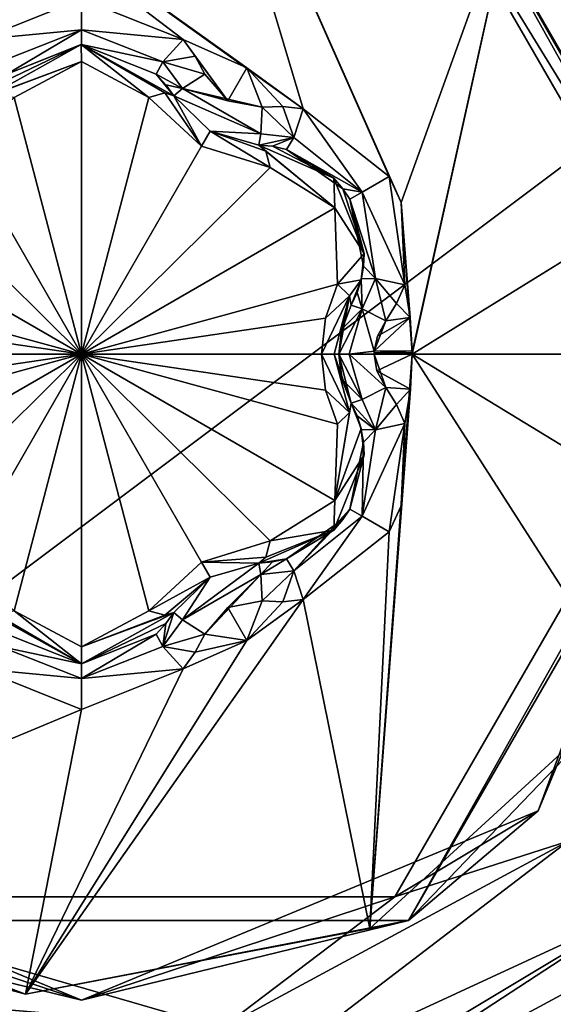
# Model space of a CAD drawing. Header units: metres. Extents: x -205 to 205, y -82 to 82.
# Tile 7 of 256: x -167.44 to -163.57, y -53.71 to -46.56. Entities that reach past the tile are written whole.
import ezdxf

# ---------------------------------------------------------------- set-up
doc = ezdxf.new("R2010")
doc.units = ezdxf.units.M
doc.layers.add('solid_PRT0003', color=7, linetype='CONTINUOUS')

msp = doc.modelspace()

# ---------------------------------------------------------------- linework, layer by layer
at = {"layer": 'solid_PRT0003'}
for points in [[(-200, -75), (-200, 75), (0, 75)], [(0, -75), (-200, -75), (0, 75)], [(-164.717529, -45.049271, 13.5), (-162.442459, -48.989727, 13.5), (-154.420609, -43.491524, 13.5)], [(-165.382248, -47.207615, 18.393747), (-166.223587, -44.386833, 17.260666), (-168.866455, -44.715866, 17.260666)], [(-164.671814, -47.887966, 18.339132), (-163.831558, -45.55658, 17.260666), (-166.223587, -44.386833, 17.260666)], [(-164.757507, -47.699505, 18.335142), (-166.223587, -44.386833, 17.260666), (-165.382248, -47.207615, 18.393747)], [(-164.671814, -47.887966, 18.339132), (-166.223587, -44.386833, 17.260666), (-164.757507, -47.699505, 18.335142)], [(-165.79158, -46.909683, 18.393747), (-168.866455, -44.715866, 17.260666), (-166.254196, -46.704193, 18.393747)], [(-166.992447, -46.409084, 18.335138), (-166.254196, -46.704193, 18.393747), (-168.866455, -44.715866, 17.260666)], [(-165.382248, -47.207615, 18.393747), (-168.866455, -44.715866, 17.260666), (-165.79158, -46.909683, 18.393747)], [(-164.617462, -44.876099, 13.7), (-164.617462, -44.876099, 17.098219), (-162.242447, -48.989727, 17.098219)], [(-162.264496, -48.989727, 17.189507), (-162.242447, -48.989727, 17.098219), (-164.617462, -44.876099, 17.098219)], [(-162.242447, -48.989727, 13.7), (-164.617462, -44.876099, 13.7), (-162.242447, -48.989727, 17.098219)], [(-162.32579, -48.989727, 17.260666), (-162.264496, -48.989727, 17.189507), (-164.617462, -44.876099, 17.098219)], [(-162.506989, -47.701962, 17.260666), (-162.32579, -48.989727, 17.260666), (-164.617462, -44.876099, 17.098219)], [(-163.831558, -45.55658, 17.260666), (-162.506989, -47.701962, 17.260666), (-164.617462, -44.876099, 17.098219)], [(-163.675125, -45.672394, 13.558578), (-164.617462, -44.876099, 13.7), (-162.242447, -48.989727, 13.7)], [(-162.301025, -48.989727, 13.558578), (-162.442459, -48.989727, 13.5), (-164.717529, -45.049271, 13.5)], [(-163.675125, -45.672394, 13.558578), (-162.301025, -48.989727, 13.558578), (-164.717529, -45.049271, 13.5)], [(-164.671814, -47.887966, 18.339132), (-164.590668, -48.977573, 18.393747), (-163.831558, -45.55658, 17.260666)], [(-164.590668, -48.977573, 18.393747), (-164.590637, -48.989727, 18.393747), (-163.831558, -45.55658, 17.260666)], [(-164.590637, -48.989727, 18.393747), (-162.506989, -47.701962, 17.260666), (-163.831558, -45.55658, 17.260666)], [(-163.675125, -45.672394, 13.558578), (-162.242447, -48.989727, 13.7), (-162.301025, -48.989727, 13.558578)], [(-166.992447, -46.409084, 18.335138), (-170.899063, -46.43705, 17.260666), (-167.730713, -46.704193, 18.393747)], [(-166.992447, -46.63525, 18.301785), (-166.992447, -46.409084, 18.335138), (-167.730713, -46.704193, 18.393747)], [(-166.992447, -46.63525, 18.301785), (-166.254196, -46.704193, 18.393747), (-166.992447, -46.409084, 18.335138)], [(-167.584045, -46.866436, 18.352715), (-166.992447, -46.63525, 18.301785), (-167.730713, -46.704193, 18.393747)], [(-167.584045, -46.866436, 18.352715), (-167.535309, -46.956726, 18.155281), (-166.992447, -46.63525, 18.301785)], [(-167.535309, -46.956726, 18.155281), (-166.992447, -46.739727, 18.098503), (-166.992447, -46.63525, 18.301785)], [(-166.992447, -46.63525, 18.301785), (-166.400864, -46.866436, 18.352713), (-166.254196, -46.704193, 18.393747)], [(-166.992447, -46.63525, 18.301785), (-166.992447, -46.739727, 18.098503), (-166.400864, -46.866436, 18.352713)], [(-167.663177, -47.114578, 18.184393), (-167.663177, -47.114578, 16.770613), (-166.993195, -46.739727, 16.884211)], [(-166.992508, -46.864735, 16.667706), (-166.993195, -46.739727, 16.884211), (-167.663177, -47.114578, 16.770613)], [(-167.605713, -47.033203, 18.172403), (-167.663177, -47.114578, 18.184393), (-166.993195, -46.739727, 16.884211)], [(-167.605713, -47.033203, 18.172403), (-166.993195, -46.739727, 16.884211), (-167.535309, -46.956726, 18.155281)], [(-166.993195, -46.739727, 16.884211), (-166.992447, -46.739727, 18.098503), (-167.535309, -46.956726, 18.155281)], [(-166.993195, -46.739727, 16.884211), (-166.321732, -47.114578, 16.770613), (-166.992447, -46.739727, 18.098503)], [(-166.386398, -47.092926, 16.639412), (-166.321732, -47.114578, 16.770613), (-166.993195, -46.739727, 16.884211)], [(-166.502914, -47.124672, 16.554106), (-166.386398, -47.092926, 16.639412), (-166.993195, -46.739727, 16.884211)], [(-166.992508, -46.864735, 16.667706), (-166.502914, -47.124672, 16.554106), (-166.993195, -46.739727, 16.884211)], [(-166.992447, -46.739727, 18.098503), (-166.4496, -46.956726, 18.155281), (-166.400864, -46.866436, 18.352713)], [(-166.321732, -47.114578, 16.770613), (-166.4496, -46.956726, 18.155281), (-166.992447, -46.739727, 18.098503)], [(-166.400864, -46.866436, 18.352713), (-166.166077, -46.825077, 18.416395), (-166.254196, -46.704193, 18.393747)], [(-165.930283, -47.14941, 18.43961), (-166.254196, -46.704193, 18.393747), (-166.166077, -46.825077, 18.416395)], [(-165.930283, -47.14941, 18.43961), (-165.79158, -46.909683, 18.393747), (-166.254196, -46.704193, 18.393747)], [(-166.400864, -46.866436, 18.352713), (-166.096634, -46.955952, 18.432564), (-166.166077, -46.825077, 18.416395)], [(-165.930283, -47.14941, 18.43961), (-166.166077, -46.825077, 18.416395), (-166.096634, -46.955952, 18.432564)], [(-166.992508, -46.864735, 16.667706), (-167.663177, -47.114578, 16.770613), (-167.598526, -47.092922, 16.639412)], [(-166.992508, -46.864735, 16.667706), (-167.598526, -47.092922, 16.639412), (-167.481979, -47.124672, 16.554106)], [(-166.992447, -48.989727, 15.440842), (-166.992508, -46.864735, 16.667706), (-167.481979, -47.124672, 16.554106)], [(-166.992447, -48.989727, 15.440842), (-166.502914, -47.124672, 16.554106), (-166.992508, -46.864735, 16.667706)], [(-166.400864, -46.866436, 18.352713), (-166.4496, -46.956726, 18.155281), (-166.258377, -47.0606, 18.369303)], [(-166.400864, -46.866436, 18.352713), (-166.258377, -47.0606, 18.369303), (-166.096634, -46.955952, 18.432564)], [(-166.4496, -46.956726, 18.155281), (-166.379196, -47.033195, 18.172401), (-166.258377, -47.0606, 18.369303)], [(-166.321732, -47.114578, 16.770613), (-166.379196, -47.033195, 18.172401), (-166.4496, -46.956726, 18.155281)], [(-166.258377, -47.0606, 18.369303), (-165.930283, -47.14941, 18.43961), (-166.096634, -46.955952, 18.432564)], [(-165.930283, -47.14941, 18.43961), (-165.679062, -47.197033, 18.432564), (-165.79158, -46.909683, 18.393747)], [(-165.531021, -47.191738, 18.416397), (-165.382248, -47.207615, 18.393747), (-165.79158, -46.909683, 18.393747)], [(-165.679062, -47.197033, 18.432564), (-165.531021, -47.191738, 18.416397), (-165.79158, -46.909683, 18.393747)], [(-166.379196, -47.033195, 18.172401), (-166.321732, -47.114578, 18.184393), (-166.258377, -47.0606, 18.369303)], [(-166.321732, -47.114578, 16.770613), (-166.321732, -47.114578, 18.184393), (-166.379196, -47.033195, 18.172401)], [(-166.120438, -47.479347, 16.44776), (-166.386398, -47.092926, 16.639412), (-166.502914, -47.124672, 16.554106)], [(-166.120438, -47.479347, 16.44776), (-166.321732, -47.114578, 16.770613), (-166.386398, -47.092926, 16.639412)], [(-165.688812, -47.389439, 18.369303), (-166.258377, -47.0606, 18.369303), (-166.321732, -47.114578, 18.184393)], [(-166.057907, -47.371113, 18.189684), (-165.688812, -47.389439, 18.369303), (-166.321732, -47.114578, 18.184393)], [(-166.057907, -47.37112, 16.664257), (-166.057907, -47.371113, 18.189684), (-166.321732, -47.114578, 18.184393)], [(-166.057907, -47.37112, 16.664257), (-166.321732, -47.114578, 18.184393), (-166.321732, -47.114578, 16.770613)], [(-166.057907, -47.37112, 16.664257), (-166.321732, -47.114578, 16.770613), (-166.120438, -47.479347, 16.44776)], [(-166.258377, -47.0606, 18.369303), (-165.679062, -47.197033, 18.432564), (-165.930283, -47.14941, 18.43961)], [(-165.688812, -47.389439, 18.369303), (-165.679062, -47.197033, 18.432564), (-166.258377, -47.0606, 18.369303)], [(-167.864471, -47.479347, 16.447762), (-166.992447, -48.989727, 15.440842), (-167.481979, -47.124672, 16.554106)], [(-166.992447, -48.989727, 15.440842), (-166.120438, -47.479347, 16.44776), (-166.502914, -47.124672, 16.554106)], [(-165.449432, -47.415745, 18.352715), (-165.531021, -47.191738, 18.416397), (-165.679062, -47.197033, 18.432564)], [(-165.449432, -47.415745, 18.352715), (-165.382248, -47.207615, 18.393747), (-165.531021, -47.191738, 18.416397)], [(-165.449432, -47.415745, 18.352715), (-165.679062, -47.197033, 18.432564), (-165.688812, -47.389439, 18.369303)], [(-164.954926, -47.813362, 18.300522), (-165.382248, -47.207615, 18.393747), (-165.449432, -47.415745, 18.352715)], [(-164.757507, -47.699505, 18.335142), (-165.382248, -47.207615, 18.393747), (-164.954926, -47.813362, 18.300522)], [(-165.181244, -55.70153, 1.654846), (-155.704315, -47.267757, 2.071429), (-163.329529, -53.741871, 1.965938)], [(-165.181244, -55.70153, 1.654846), (-155.467133, -47.550419, 1.654846), (-155.704315, -47.267757, 2.071429)], [(-166.057907, -47.37112, 16.664257), (-166.120438, -47.479347, 16.44776), (-165.62204, -47.633251, 16.554106)], [(-166.057907, -47.371113, 18.189684), (-165.703888, -47.471287, 18.184393), (-165.688812, -47.389439, 18.369303)], [(-165.703888, -47.471287, 16.770613), (-165.703888, -47.471287, 18.184393), (-166.057907, -47.371113, 18.189684)], [(-165.703888, -47.471287, 16.770613), (-166.057907, -47.371113, 18.189684), (-166.057907, -47.37112, 16.664257)], [(-165.652802, -47.516457, 16.639412), (-166.057907, -47.37112, 16.664257), (-165.62204, -47.633251, 16.554106)], [(-165.652802, -47.516457, 16.639412), (-165.703888, -47.471287, 16.770613), (-166.057907, -47.37112, 16.664257)], [(-165.449432, -47.415745, 18.352715), (-165.688812, -47.389439, 18.369303), (-165.703888, -47.471287, 18.184393)], [(-167.864471, -47.479347, 16.447762), (-168.362869, -47.633251, 16.554106), (-166.992447, -48.989727, 15.440842)], [(-166.992447, -48.989727, 15.440842), (-165.62204, -47.633251, 16.554106), (-166.120438, -47.479347, 16.44776)], [(-165.604691, -47.480362, 18.172403), (-165.449432, -47.415745, 18.352715), (-165.703888, -47.471287, 18.184393)], [(-165.159302, -47.711552, 16.877464), (-165.604691, -47.480362, 18.172403), (-165.703888, -47.471287, 18.184393)], [(-165.159302, -47.711552, 16.877464), (-165.703888, -47.471287, 18.184393), (-165.703888, -47.471287, 16.770613)], [(-165.652802, -47.516457, 16.639412), (-165.152191, -47.927185, 16.667706), (-165.703888, -47.471287, 16.770613)], [(-165.159302, -47.711552, 16.877464), (-165.703888, -47.471287, 16.770613), (-165.152191, -47.927185, 16.667706)], [(-165.604691, -47.480362, 18.172403), (-165.50325, -47.503105, 18.155281), (-165.449432, -47.415745, 18.352715)], [(-165.159302, -47.711552, 16.877464), (-165.50325, -47.503105, 18.155281), (-165.604691, -47.480362, 18.172403)], [(-164.954926, -47.813362, 18.300522), (-165.449432, -47.415745, 18.352715), (-165.50325, -47.503105, 18.155281)], [(-165.652802, -47.516457, 16.639412), (-165.62204, -47.633251, 16.554106), (-165.152191, -47.927185, 16.667706)], [(-165.094376, -47.78801, 18.099911), (-164.954926, -47.813362, 18.300522), (-165.50325, -47.503105, 18.155281)], [(-165.159302, -47.711552, 16.877464), (-165.094376, -47.78801, 18.099911), (-165.50325, -47.503105, 18.155281)], [(-165.181244, -55.70153, 1.654846), (-164.837662, -56.110996, 1.5), (-155.467133, -47.550419, 1.654846)], [(-155.467133, -47.550419, 1.654846), (-164.837662, -56.110996, 1.5), (-155.12355, -47.959885, 1.5)], [(-168.362869, -47.633251, 16.554106), (-168.832779, -47.927277, 16.667706), (-166.992447, -48.989727, 15.440842)], [(-166.992447, -48.989727, 15.440842), (-165.152191, -47.927185, 16.667706), (-165.62204, -47.633251, 16.554106)], [(-165.159302, -47.711552, 16.877464), (-164.938385, -48.25848, 16.853397), (-165.094376, -47.78801, 18.099911)], [(-165.159302, -47.711552, 16.877464), (-165.152191, -47.927185, 16.667706), (-164.938385, -48.25848, 16.853397)], [(-164.757507, -47.699505, 18.335142), (-164.954926, -47.813362, 18.300522), (-164.643997, -48.486305, 18.393747)], [(-164.671814, -47.887966, 18.339132), (-164.757507, -47.699505, 18.335142), (-164.643997, -48.486305, 18.393747)], [(-163.413086, -48.989727, 17.917387), (-162.506989, -47.701962, 17.260666), (-164.590637, -48.989727, 18.393747)], [(-165.094376, -47.78801, 18.099911), (-165.0439, -47.864727, 18.098503), (-164.954926, -47.813362, 18.300522)], [(-164.938385, -48.25848, 16.853397), (-165.0439, -47.864727, 18.098503), (-165.094376, -47.78801, 18.099911)], [(-164.954926, -47.813362, 18.300522), (-165.0439, -47.864727, 18.098503), (-164.857834, -48.440422, 18.352711)], [(-164.954926, -47.813362, 18.300522), (-164.857834, -48.440422, 18.352711), (-164.643997, -48.486305, 18.393747)], [(-165.0439, -47.864727, 18.098503), (-164.943878, -48.351322, 18.139544), (-164.857834, -48.440422, 18.352711)], [(-165.0439, -47.864727, 18.098503), (-164.938385, -48.25848, 18.126163), (-164.943878, -48.351322, 18.139544)], [(-164.938385, -48.25848, 16.853397), (-164.938385, -48.25848, 18.126163), (-165.0439, -47.864727, 18.098503)], [(-164.671814, -47.887966, 18.339132), (-164.643997, -48.486305, 18.393747), (-164.605362, -48.724373, 18.393753)], [(-164.671814, -47.887966, 18.339132), (-164.605362, -48.724373, 18.393753), (-164.590759, -48.965591, 18.393747)], [(-164.671814, -47.887966, 18.339132), (-164.590759, -48.965591, 18.393747), (-164.590668, -48.977573, 18.393747)], [(-168.832779, -47.927277, 16.667706), (-168.852402, -48.481148, 16.554106), (-166.992447, -48.989727, 15.440842)], [(-166.992447, -48.989727, 15.440842), (-165.132507, -48.481148, 16.554106), (-165.152191, -47.927185, 16.667706)], [(-164.938385, -48.25848, 16.853397), (-165.152191, -47.927185, 16.667706), (-165.132507, -48.481148, 16.554106)], [(-155.12355, -47.959885, 1.5), (-164.837662, -56.110996, 1.5), (0, -75, 1.5)], [(-164.938385, -48.25848, 16.853397), (-165.132507, -48.481148, 16.554106), (-164.962219, -48.450722, 16.818287)], [(-164.962219, -48.450722, 16.818287), (-164.943878, -48.351322, 18.139544), (-164.938385, -48.25848, 18.126163)], [(-164.938385, -48.25848, 16.853397), (-164.962219, -48.450722, 16.818287), (-164.938385, -48.25848, 18.126163)], [(-164.962219, -48.450722, 16.818287), (-164.960403, -48.443348, 18.155281), (-164.943878, -48.351322, 18.139544)], [(-164.943878, -48.351322, 18.139544), (-164.960403, -48.443348, 18.155281), (-164.857834, -48.440422, 18.352711)], [(-168.852402, -48.481148, 16.554106), (-168.765213, -48.728149, 16.475424), (-166.992447, -48.989727, 15.440842)], [(-166.992447, -48.989727, 15.440842), (-165.219727, -48.728294, 16.475393), (-165.132507, -48.481148, 16.554106)], [(-165.046738, -48.566193, 16.639412), (-165.132507, -48.481148, 16.554106), (-165.219727, -48.728294, 16.475393)], [(-165.046738, -48.566193, 16.639412), (-164.962219, -48.450722, 16.818287), (-165.132507, -48.481148, 16.554106)], [(-165.046738, -48.566193, 16.639412), (-165.033157, -48.633022, 16.770613), (-164.962219, -48.450722, 16.818287)], [(-164.991409, -48.542561, 18.172401), (-164.962219, -48.450722, 16.818287), (-165.033157, -48.633022, 16.770613)], [(-164.991409, -48.542561, 18.172401), (-164.960403, -48.443348, 18.155281), (-164.962219, -48.450722, 16.818287)], [(-164.954742, -48.660889, 18.369303), (-164.960403, -48.443348, 18.155281), (-164.991409, -48.542561, 18.172401)], [(-164.954742, -48.660889, 18.369303), (-164.857834, -48.440422, 18.352711), (-164.960403, -48.443348, 18.155281)], [(-164.954742, -48.660889, 18.369303), (-164.783234, -48.74865, 18.432564), (-164.857834, -48.440422, 18.352711)], [(-164.857834, -48.440422, 18.352711), (-164.783234, -48.74865, 18.432564), (-164.70462, -48.623066, 18.416395)], [(-164.857834, -48.440422, 18.352711), (-164.70462, -48.623066, 18.416395), (-164.643997, -48.486305, 18.393747)], [(-165.033157, -48.633022, 18.184393), (-164.991409, -48.542561, 18.172401), (-165.033157, -48.633022, 16.770613)], [(-164.954742, -48.660889, 18.369303), (-164.991409, -48.542561, 18.172401), (-165.033157, -48.633022, 18.184393)], [(-164.605362, -48.724373, 18.393753), (-164.643997, -48.486305, 18.393747), (-164.70462, -48.623066, 18.416395)], [(-165.046738, -48.566193, 16.639412), (-165.219727, -48.728294, 16.475393), (-165.248413, -48.989727, 16.44776)], [(-165.156921, -48.989727, 16.539265), (-165.046738, -48.566193, 16.639412), (-165.248413, -48.989727, 16.44776)], [(-165.156921, -48.989727, 16.539265), (-165.123413, -48.989727, 16.664267), (-165.046738, -48.566193, 16.639412)], [(-165.123413, -48.989727, 16.664267), (-165.103683, -48.818798, 16.68853), (-165.046738, -48.566193, 16.639412)], [(-165.103683, -48.818798, 16.68853), (-165.033157, -48.633022, 16.770613), (-165.046738, -48.566193, 16.639412)], [(-164.605362, -48.724373, 18.393753), (-164.70462, -48.623066, 18.416395), (-164.783234, -48.74865, 18.432564)], [(-164.954742, -48.660889, 18.369303), (-165.100266, -48.804806, 18.188999), (-165.123413, -48.989727, 18.189676)], [(-164.954742, -48.660889, 18.369303), (-165.123413, -48.989727, 18.189676), (-165.048141, -48.989727, 18.36849)], [(-165.103683, -48.818798, 16.68853), (-165.033157, -48.633022, 18.184393), (-165.033157, -48.633022, 16.770613)], [(-165.100266, -48.804806, 18.188999), (-165.033157, -48.633022, 18.184393), (-165.103683, -48.818798, 16.68853)], [(-164.954742, -48.660889, 18.369303), (-165.033157, -48.633022, 18.184393), (-165.100266, -48.804806, 18.188999)], [(-164.954742, -48.660889, 18.369303), (-165.048141, -48.989727, 18.36849), (-164.866974, -48.968369, 18.439592)], [(-164.954742, -48.660889, 18.369303), (-164.866974, -48.968369, 18.439592), (-164.783234, -48.74865, 18.432564)], [(-168.765213, -48.728149, 16.475424), (-168.736481, -48.989727, 16.44776), (-166.992447, -48.989727, 15.440842)], [(-166.992447, -48.989727, 15.440842), (-165.248413, -48.989727, 16.44776), (-165.219727, -48.728294, 16.475393)], [(-164.605362, -48.724373, 18.393753), (-164.84314, -48.858315, 18.43854), (-164.866974, -48.968369, 18.439592)], [(-164.590759, -48.965591, 18.393747), (-164.605362, -48.724373, 18.393753), (-164.866974, -48.968369, 18.439592)], [(-164.783234, -48.74865, 18.432564), (-164.866974, -48.968369, 18.439592), (-164.84314, -48.858315, 18.43854)], [(-164.605362, -48.724373, 18.393753), (-164.783234, -48.74865, 18.432564), (-164.84314, -48.858315, 18.43854)], [(-165.100266, -48.804806, 18.188999), (-165.103683, -48.818798, 16.68853), (-165.123413, -48.989727, 16.664267)], [(-165.123413, -48.989727, 18.189676), (-165.100266, -48.804806, 18.188999), (-165.123413, -48.989727, 16.664267)], [(-165.048141, -48.989727, 18.36849), (-164.867599, -48.989727, 18.43961), (-164.866974, -48.968369, 18.439592)], [(-164.866974, -48.968369, 18.439592), (-164.867599, -48.989727, 18.43961), (-164.867447, -48.979042, 18.439604)], [(-164.590668, -48.977573, 18.393747), (-164.867599, -48.989727, 18.43961), (-164.590637, -48.989727, 18.393747)], [(-164.590668, -48.977573, 18.393747), (-164.867447, -48.979042, 18.439604), (-164.867599, -48.989727, 18.43961)], [(-164.590759, -48.965591, 18.393747), (-164.866974, -48.968369, 18.439592), (-164.867447, -48.979042, 18.439604)], [(-164.590668, -48.977573, 18.393747), (-164.590759, -48.965591, 18.393747), (-164.867447, -48.979042, 18.439604)], [(-168.852402, -49.498306, 16.554106), (-168.832718, -50.052273, 16.667706), (-166.992447, -48.989727, 15.440842)], [(-168.765182, -49.251163, 16.475393), (-168.852402, -49.498306, 16.554106), (-166.992447, -48.989727, 15.440842)], [(-168.832718, -50.052273, 16.667706), (-168.362869, -50.346203, 16.554106), (-166.992447, -48.989727, 15.440842)], [(-168.765182, -49.251163, 16.475393), (-166.992447, -48.989727, 15.440842), (-168.736481, -48.989727, 16.44776)], [(-168.362869, -50.346203, 16.554106), (-167.864471, -50.500107, 16.44776), (-166.992447, -48.989727, 15.440842)], [(-167.864471, -50.500107, 16.44776), (-167.481979, -50.854782, 16.554106), (-166.992447, -48.989727, 15.440842)], [(-167.481979, -50.854782, 16.554106), (-166.992401, -51.114719, 16.667706), (-166.992447, -48.989727, 15.440842)], [(-165.219696, -49.251305, 16.475424), (-165.248413, -48.989727, 16.44776), (-166.992447, -48.989727, 15.440842)], [(-165.15213, -50.052177, 16.667706), (-165.132507, -49.498306, 16.554106), (-166.992447, -48.989727, 15.440842)], [(-165.219696, -49.251305, 16.475424), (-166.992447, -48.989727, 15.440842), (-165.132507, -49.498306, 16.554106)], [(-165.15213, -50.052177, 16.667706), (-166.992447, -48.989727, 15.440842), (-165.62204, -50.346203, 16.554106)], [(-166.120438, -50.500111, 16.447762), (-165.62204, -50.346203, 16.554106), (-166.992447, -48.989727, 15.440842)], [(-166.502914, -50.854782, 16.554106), (-166.120438, -50.500111, 16.447762), (-166.992447, -48.989727, 15.440842)], [(-166.992401, -51.114719, 16.667706), (-166.502914, -50.854782, 16.554106), (-166.992447, -48.989727, 15.440842)], [(-165.046738, -49.413261, 16.63941), (-165.156921, -48.989727, 16.539265), (-165.248413, -48.989727, 16.44776)], [(-165.219696, -49.251305, 16.475424), (-165.046738, -49.413261, 16.63941), (-165.248413, -48.989727, 16.44776)], [(-165.033157, -49.346436, 16.770613), (-165.123413, -48.989727, 16.664267), (-165.156921, -48.989727, 16.539265)], [(-165.046738, -49.413261, 16.63941), (-165.033157, -49.346436, 16.770613), (-165.156921, -48.989727, 16.539265)], [(-165.103668, -49.160686, 16.688538), (-165.123413, -48.989727, 18.189676), (-165.123413, -48.989727, 16.664267)], [(-165.103668, -49.160686, 16.688538), (-165.123413, -48.989727, 16.664267), (-165.033157, -49.346436, 16.770613)], [(-165.103668, -49.160686, 16.688538), (-165.100266, -49.174671, 18.188997), (-165.123413, -48.989727, 18.189676)], [(-164.954742, -49.318565, 18.369303), (-165.123413, -48.989727, 18.189676), (-165.100266, -49.174671, 18.188997)], [(-164.954742, -49.318565, 18.369303), (-165.048141, -48.989727, 18.36849), (-165.123413, -48.989727, 18.189676)], [(-165.048141, -48.989727, 18.36849), (-164.783234, -49.230808, 18.432564), (-164.867599, -48.989727, 18.43961)], [(-164.954742, -49.318565, 18.369303), (-164.783234, -49.230808, 18.432564), (-165.048141, -48.989727, 18.36849)], [(-164.590637, -48.989727, 18.393747), (-164.898178, -53.160076, 17.260666), (-163.020706, -51.439831, 17.260666)], [(-164.590637, -48.989727, 18.393747), (-164.604019, -49.242851, 18.393747), (-164.898178, -53.160076, 17.260666)], [(-164.867599, -48.989727, 18.43961), (-164.847046, -49.110287, 18.438765), (-164.590637, -48.989727, 18.393747)], [(-164.867599, -48.989727, 18.43961), (-164.783234, -49.230808, 18.432564), (-164.847046, -49.110287, 18.438765)], [(-164.847046, -49.110287, 18.438765), (-164.604019, -49.242851, 18.393747), (-164.590637, -48.989727, 18.393747)], [(-162.442459, -48.989727, 13.5), (-164.717194, -52.929993, 13.5), (-163.457428, -52.525768, 13.5)], [(-163.675125, -52.307064, 13.558578), (-164.717194, -52.929993, 13.5), (-162.442459, -48.989727, 13.5)], [(-164.617447, -53.103344, 17.098219), (-162.242447, -48.989727, 13.7), (-162.242447, -48.989727, 17.098219)], [(-164.617447, -53.103344, 17.098219), (-162.242447, -48.989727, 17.098219), (-163.020706, -51.439831, 17.260666)], [(-164.617447, -53.103344, 13.7), (-162.242447, -48.989727, 13.7), (-164.617447, -53.103344, 17.098219)], [(-162.301025, -48.989727, 13.558578), (-162.242447, -48.989727, 13.7), (-164.617447, -53.103344, 13.7)], [(-162.301025, -48.989727, 13.558578), (-164.617447, -53.103344, 13.7), (-163.675125, -52.307064, 13.558578)], [(-164.590637, -48.989727, 18.393747), (-162.502808, -50.262848, 17.260666), (-162.32579, -48.989727, 17.260666)], [(-163.413086, -48.989727, 17.917387), (-164.590637, -48.989727, 18.393747), (-162.32579, -48.989727, 17.260666)], [(-164.590637, -48.989727, 18.393747), (-163.020706, -51.439831, 17.260666), (-162.502808, -50.262848, 17.260666)], [(-162.301025, -48.989727, 13.558578), (-163.675125, -52.307064, 13.558578), (-162.442459, -48.989727, 13.5)], [(-164.847046, -49.110287, 18.438765), (-164.783234, -49.230808, 18.432564), (-164.604019, -49.242851, 18.393747)], [(-165.103668, -49.160686, 16.688538), (-165.033157, -49.346436, 16.770613), (-165.100266, -49.174671, 18.188997)], [(-165.033157, -49.346436, 16.770613), (-165.033157, -49.346436, 18.184393), (-165.100266, -49.174671, 18.188997)], [(-164.954742, -49.318565, 18.369303), (-165.100266, -49.174671, 18.188997), (-165.033157, -49.346436, 18.184393)], [(-165.219696, -49.251305, 16.475424), (-165.132507, -49.498306, 16.554106), (-165.046738, -49.413261, 16.63941)], [(-164.954742, -49.318565, 18.369303), (-164.857834, -49.539036, 18.352715), (-164.783234, -49.230808, 18.432564)], [(-164.604019, -49.242851, 18.393747), (-164.67186, -50.09161, 18.339127), (-164.898178, -53.160076, 17.260666)], [(-164.704636, -49.356373, 18.416397), (-164.783234, -49.230808, 18.432564), (-164.857834, -49.539036, 18.352715)], [(-164.704636, -49.356373, 18.416397), (-164.604019, -49.242851, 18.393747), (-164.783234, -49.230808, 18.432564)], [(-164.704636, -49.356373, 18.416397), (-164.643997, -49.493153, 18.393747), (-164.604019, -49.242851, 18.393747)], [(-164.604019, -49.242851, 18.393747), (-164.643997, -49.493153, 18.393747), (-164.67186, -50.09161, 18.339127)], [(-164.954742, -49.318565, 18.369303), (-165.033157, -49.346436, 18.184393), (-164.857834, -49.539036, 18.352715)], [(-165.15213, -50.052177, 16.667706), (-164.962204, -49.528797, 16.818302), (-165.033157, -49.346436, 16.770613)], [(-165.15213, -50.052177, 16.667706), (-165.033157, -49.346436, 16.770613), (-165.046738, -49.413261, 16.63941)], [(-164.991425, -49.436886, 18.172403), (-164.857834, -49.539036, 18.352715), (-165.033157, -49.346436, 18.184393)], [(-164.962204, -49.528797, 16.818302), (-165.033157, -49.346436, 18.184393), (-165.033157, -49.346436, 16.770613)], [(-164.962204, -49.528797, 16.818302), (-164.991425, -49.436886, 18.172403), (-165.033157, -49.346436, 18.184393)], [(-164.704636, -49.356373, 18.416397), (-164.857834, -49.539036, 18.352715), (-164.643997, -49.493153, 18.393747)], [(-165.15213, -50.052177, 16.667706), (-165.046738, -49.413261, 16.63941), (-165.132507, -49.498306, 16.554106)], [(-164.991425, -49.436886, 18.172403), (-164.960403, -49.53611, 18.155281), (-164.857834, -49.539036, 18.352715)], [(-164.962204, -49.528797, 16.818302), (-164.960403, -49.53611, 18.155281), (-164.991425, -49.436886, 18.172403)], [(-165.15213, -50.052177, 16.667706), (-164.938385, -49.720978, 16.853399), (-164.962204, -49.528797, 16.818302)], [(-164.962204, -49.528797, 16.818302), (-164.938385, -49.720978, 16.853399), (-164.960403, -49.53611, 18.155281)], [(-164.857834, -49.539036, 18.352715), (-164.960403, -49.53611, 18.155281), (-164.943878, -49.628132, 18.139544)], [(-164.938385, -49.720978, 16.853399), (-164.943878, -49.628132, 18.139544), (-164.960403, -49.53611, 18.155281)], [(-164.954926, -50.166096, 18.300524), (-164.757492, -50.279949, 18.335142), (-164.643997, -49.493153, 18.393747)], [(-164.857834, -49.539036, 18.352715), (-164.954926, -50.166096, 18.300524), (-164.643997, -49.493153, 18.393747)], [(-164.857834, -49.539036, 18.352715), (-164.943878, -49.628132, 18.139544), (-164.954926, -50.166096, 18.300524)], [(-164.643997, -49.493153, 18.393747), (-164.757492, -50.279949, 18.335142), (-164.67186, -50.09161, 18.339127)], [(-164.943878, -49.628132, 18.139544), (-165.0439, -50.114731, 18.098503), (-164.954926, -50.166096, 18.300524)], [(-164.943878, -49.628132, 18.139544), (-164.938385, -49.720978, 18.126162), (-165.0439, -50.114731, 18.098503)], [(-164.938385, -49.720978, 16.853399), (-164.938385, -49.720978, 18.126162), (-164.943878, -49.628132, 18.139544)], [(-165.158707, -50.267296, 16.877523), (-165.0439, -50.114731, 18.098503), (-164.938385, -49.720978, 18.126162)], [(-164.938385, -49.720978, 16.853399), (-165.158707, -50.267296, 16.877523), (-164.938385, -49.720978, 18.126162)], [(-165.15213, -50.052177, 16.667706), (-165.158707, -50.267296, 16.877523), (-164.938385, -49.720978, 16.853399)], [(-165.15213, -50.052177, 16.667706), (-165.62204, -50.346203, 16.554106), (-165.158707, -50.267296, 16.877523)], [(-165.0439, -50.114731, 18.098503), (-165.094376, -50.191448, 18.099911), (-165.449432, -50.563713, 18.352713)], [(-164.954926, -50.166096, 18.300524), (-165.0439, -50.114731, 18.098503), (-165.449432, -50.563713, 18.352713)], [(-165.158707, -50.267296, 16.877523), (-165.094376, -50.191448, 18.099911), (-165.0439, -50.114731, 18.098503)], [(-164.67186, -50.09161, 18.339127), (-164.757492, -50.279949, 18.335142), (-164.898178, -53.160076, 17.260666)], [(-165.094376, -50.191448, 18.099911), (-165.50325, -50.476349, 18.155281), (-165.449432, -50.563713, 18.352713)], [(-165.158707, -50.267296, 16.877523), (-165.50325, -50.476349, 18.155281), (-165.094376, -50.191448, 18.099911)], [(-164.954926, -50.166096, 18.300524), (-165.449432, -50.563713, 18.352713), (-165.382248, -50.771843, 18.393747)], [(-164.954926, -50.166096, 18.300524), (-165.382248, -50.771843, 18.393747), (-164.757492, -50.279949, 18.335142)], [(-165.158707, -50.267296, 16.877523), (-165.703888, -50.508171, 16.770613), (-165.50325, -50.476349, 18.155281)], [(-165.652802, -50.462994, 16.639412), (-165.703888, -50.508171, 16.770613), (-165.158707, -50.267296, 16.877523)], [(-165.62204, -50.346203, 16.554106), (-165.652802, -50.462994, 16.639412), (-165.158707, -50.267296, 16.877523)], [(-164.757492, -50.279949, 18.335142), (-165.382248, -50.771843, 18.393747), (-164.898178, -53.160076, 17.260666)], [(-166.120438, -50.500111, 16.447762), (-165.652802, -50.462994, 16.639412), (-165.62204, -50.346203, 16.554106)], [(-166.120438, -50.500111, 16.447762), (-165.703888, -50.508171, 16.770613), (-165.652802, -50.462994, 16.639412)], [(-165.703888, -50.508171, 16.770613), (-165.604675, -50.499092, 18.172401), (-165.50325, -50.476349, 18.155281)], [(-165.688812, -50.590019, 18.369303), (-165.449432, -50.563713, 18.352713), (-165.50325, -50.476349, 18.155281)], [(-165.604675, -50.499092, 18.172401), (-165.688812, -50.590019, 18.369303), (-165.50325, -50.476349, 18.155281)], [(-166.057938, -50.608364, 16.664257), (-166.120438, -50.500111, 16.447762), (-166.502914, -50.854782, 16.554106)], [(-166.258377, -50.918854, 18.369303), (-165.688812, -50.590019, 18.369303), (-165.703888, -50.508171, 18.184393)], [(-166.258377, -50.918854, 18.369303), (-165.703888, -50.508171, 18.184393), (-166.057953, -50.608368, 18.189688)], [(-166.057938, -50.608364, 16.664257), (-165.703888, -50.508171, 16.770613), (-166.120438, -50.500111, 16.447762)], [(-166.057953, -50.608368, 18.189688), (-165.703888, -50.508171, 18.184393), (-166.057938, -50.608364, 16.664257)], [(-166.057938, -50.608364, 16.664257), (-165.703888, -50.508171, 18.184393), (-165.703888, -50.508171, 16.770613)], [(-165.604675, -50.499092, 18.172401), (-165.703888, -50.508171, 18.184393), (-165.688812, -50.590019, 18.369303)], [(-165.703888, -50.508171, 16.770613), (-165.703888, -50.508171, 18.184393), (-165.604675, -50.499092, 18.172401)], [(-166.386383, -50.886532, 16.639412), (-166.057938, -50.608364, 16.664257), (-166.502914, -50.854782, 16.554106)], [(-166.386383, -50.886532, 16.639412), (-166.321732, -50.86488, 16.770613), (-166.057938, -50.608364, 16.664257)], [(-166.057953, -50.608368, 18.189688), (-166.057938, -50.608364, 16.664257), (-166.321732, -50.86488, 16.770613)], [(-166.321732, -50.86488, 18.184393), (-166.057953, -50.608368, 18.189688), (-166.321732, -50.86488, 16.770613)], [(-166.258377, -50.918854, 18.369303), (-166.057953, -50.608368, 18.189688), (-166.321732, -50.86488, 18.184393)], [(-166.258377, -50.918854, 18.369303), (-166.096634, -51.023502, 18.432564), (-165.688812, -50.590019, 18.369303)], [(-165.930176, -50.829983, 18.43961), (-165.688812, -50.590019, 18.369303), (-166.096634, -51.023502, 18.432564)], [(-165.930176, -50.829983, 18.43961), (-165.679062, -50.782425, 18.432564), (-165.688812, -50.590019, 18.369303)], [(-165.688812, -50.590019, 18.369303), (-165.679062, -50.782425, 18.432564), (-165.449432, -50.563713, 18.352713)], [(-165.531006, -50.78772, 18.416395), (-165.449432, -50.563713, 18.352713), (-165.679062, -50.782425, 18.432564)], [(-165.531006, -50.78772, 18.416395), (-165.382248, -50.771843, 18.393747), (-165.449432, -50.563713, 18.352713)], [(-165.382248, -50.771843, 18.393747), (-167.399475, -53.638611, 17.260666), (-164.898178, -53.160076, 17.260666)], [(-165.79158, -51.069775, 18.393747), (-167.399475, -53.638611, 17.260666), (-165.382248, -50.771843, 18.393747)], [(-165.930176, -50.829983, 18.43961), (-166.096634, -51.023502, 18.432564), (-165.79158, -51.069775, 18.393747)], [(-165.930176, -50.829983, 18.43961), (-165.79158, -51.069775, 18.393747), (-165.679062, -50.782425, 18.432564)], [(-165.531006, -50.78772, 18.416395), (-165.79158, -51.069775, 18.393747), (-165.382248, -50.771843, 18.393747)], [(-165.531006, -50.78772, 18.416395), (-165.679062, -50.782425, 18.432564), (-165.79158, -51.069775, 18.393747)], [(-167.663177, -50.86488, 16.770613), (-167.535309, -51.022728, 18.155281), (-166.992447, -51.239727, 18.098503)], [(-166.991714, -51.239727, 16.884211), (-167.663177, -50.86488, 16.770613), (-166.992447, -51.239727, 18.098503)], [(-166.991714, -51.239727, 16.884211), (-167.598511, -50.886528, 16.639412), (-167.663177, -50.86488, 16.770613)], [(-166.991714, -51.239727, 16.884211), (-167.481979, -50.854782, 16.554106), (-167.598511, -50.886528, 16.639412)], [(-166.991714, -51.239727, 16.884211), (-166.992401, -51.114719, 16.667706), (-167.481979, -50.854782, 16.554106)], [(-166.386383, -50.886532, 16.639412), (-166.502914, -50.854782, 16.554106), (-166.992401, -51.114719, 16.667706)], [(-166.386383, -50.886532, 16.639412), (-166.992401, -51.114719, 16.667706), (-166.321732, -50.86488, 16.770613)], [(-166.991714, -51.239727, 16.884211), (-166.321732, -50.86488, 16.770613), (-166.992401, -51.114719, 16.667706)], [(-166.991714, -51.239727, 16.884211), (-166.321732, -50.86488, 18.184393), (-166.321732, -50.86488, 16.770613)], [(-166.991714, -51.239727, 16.884211), (-166.379181, -50.946251, 18.172403), (-166.321732, -50.86488, 18.184393)], [(-166.400864, -51.113018, 18.352715), (-166.258377, -50.918854, 18.369303), (-166.321732, -50.86488, 18.184393)], [(-166.379181, -50.946251, 18.172403), (-166.400864, -51.113018, 18.352715), (-166.321732, -50.86488, 18.184393)], [(-166.991714, -51.239727, 16.884211), (-166.4496, -51.022728, 18.155281), (-166.379181, -50.946251, 18.172403)], [(-166.379181, -50.946251, 18.172403), (-166.4496, -51.022728, 18.155281), (-166.400864, -51.113018, 18.352715)], [(-166.400864, -51.113018, 18.352715), (-166.096634, -51.023502, 18.432564), (-166.258377, -50.918854, 18.369303)], [(-166.992447, -51.239727, 18.098503), (-167.535309, -51.022728, 18.155281), (-167.584045, -51.113022, 18.352713)], [(-166.992447, -51.344219, 18.301796), (-166.400864, -51.113018, 18.352715), (-166.4496, -51.022728, 18.155281)], [(-166.992447, -51.344219, 18.301796), (-166.4496, -51.022728, 18.155281), (-166.992447, -51.239727, 18.098503)], [(-166.991714, -51.239727, 16.884211), (-166.992447, -51.239727, 18.098503), (-166.4496, -51.022728, 18.155281)], [(-166.400864, -51.113018, 18.352715), (-166.166061, -51.154366, 18.416397), (-166.096634, -51.023502, 18.432564)], [(-166.096634, -51.023502, 18.432564), (-166.166061, -51.154366, 18.416397), (-165.79158, -51.069775, 18.393747)], [(-166.992447, -51.344219, 18.301796), (-167.584045, -51.113022, 18.352713), (-167.730713, -51.275265, 18.393747)], [(-166.992447, -51.344219, 18.301796), (-166.992447, -51.239727, 18.098503), (-167.584045, -51.113022, 18.352713)], [(-165.79158, -51.069775, 18.393747), (-166.254196, -51.275265, 18.393747), (-167.399475, -53.638611, 17.260666)], [(-166.992447, -51.344219, 18.301796), (-166.254196, -51.275265, 18.393747), (-166.400864, -51.113018, 18.352715)], [(-166.400864, -51.113018, 18.352715), (-166.254196, -51.275265, 18.393747), (-166.166061, -51.154366, 18.416397)], [(-166.166061, -51.154366, 18.416397), (-166.254196, -51.275265, 18.393747), (-165.79158, -51.069775, 18.393747)], [(-166.992447, -51.570374, 18.335138), (-167.730713, -51.275265, 18.393747), (-169.779846, -52.732483, 17.260666)], [(-166.992447, -51.344219, 18.301796), (-167.730713, -51.275265, 18.393747), (-166.992447, -51.570374, 18.335138)], [(-166.254196, -51.275265, 18.393747), (-166.992447, -51.570374, 18.335138), (-167.399475, -53.638611, 17.260666)], [(-166.992447, -51.344219, 18.301796), (-166.992447, -51.570374, 18.335138), (-166.254196, -51.275265, 18.393747)], [(-164.617447, -53.103344, 17.098219), (-163.020706, -51.439831, 17.260666), (-164.898178, -53.160076, 17.260666)], [(-166.992447, -51.570374, 18.335138), (-169.779846, -52.732483, 17.260666), (-167.399475, -53.638611, 17.260666)], [(-166.992447, -53.681149, 13.558578), (-170.309784, -52.307064, 13.558578), (-169.26738, -52.930187, 13.5)], [(-166.992447, -53.681149, 13.558578), (-169.367432, -53.103355, 13.7), (-170.309784, -52.307064, 13.558578)], [(-163.675125, -52.307064, 13.558578), (-166.992447, -53.681149, 13.558578), (-164.717194, -52.929993, 13.5)], [(-163.675125, -52.307064, 13.558578), (-164.617447, -53.103344, 13.7), (-166.992447, -53.681149, 13.558578)], [(-164.717194, -52.929993, 13.5), (-165.97554, -53.885223, 13.5), (-163.457428, -52.525768, 13.5)], [(-165.87384, -54.374775, 13.366025), (-163.457428, -52.525768, 13.5), (-165.97554, -53.885223, 13.5)], [(-162.957489, -53.025837, 13.207107), (-163.457428, -52.525768, 13.5), (-165.87384, -54.374775, 13.366025)], [(-169.367432, -53.103355, 17.098219), (-167.399475, -53.638611, 17.260666), (-169.779846, -52.732483, 17.260666)], [(-164.717194, -52.929993, 13.5), (-169.26738, -52.930187, 13.5), (-165.97554, -53.885223, 13.5)], [(-166.992447, -53.681149, 13.558578), (-169.26738, -52.930187, 13.5), (-164.717194, -52.929993, 13.5)], [(-169.26738, -52.930187, 13.5), (-168.826752, -53.641113, 13.5), (-165.97554, -53.885223, 13.5)], [(-162.957489, -53.025837, 13.207107), (-165.87384, -54.374775, 13.366025), (-165.799393, -54.733147, 13)], [(-162.957489, -53.025837, 13.207107), (-165.799393, -54.733147, 13), (-165.772156, -54.864323, 12.5)], [(-162.957489, -53.025837, 13.207107), (-165.772156, -54.864323, 12.5), (-162.750412, -53.232975, 12.5)], [(-169.367432, -53.103355, 17.098219), (-164.617447, -53.103344, 17.098219), (-167.399475, -53.638611, 17.260666)], [(-164.617447, -53.103344, 13.7), (-164.617447, -53.103344, 17.098219), (-169.367432, -53.103355, 17.098219)], [(-169.367432, -53.103355, 13.7), (-164.617447, -53.103344, 13.7), (-169.367432, -53.103355, 17.098219)], [(-166.992447, -53.681149, 13.558578), (-164.617447, -53.103344, 13.7), (-169.367432, -53.103355, 13.7)], [(-164.617447, -53.103344, 17.098219), (-164.898178, -53.160076, 17.260666), (-167.399475, -53.638611, 17.260666)], [(-165.772156, -54.864323, 12.5), (-163.329529, -53.741871, 1.965938), (-162.750412, -53.232975, 1.994857)], [(-162.750412, -53.232975, 12.5), (-165.772156, -54.864323, 12.5), (-162.750412, -53.232975, 1.994857)], [(-169.086151, -54.298916, 13.207107), (-165.97554, -53.885223, 13.5), (-168.826752, -53.641113, 13.5)]]:
    msp.add_3dface(points, dxfattribs=at)

doc.saveas('drawing.dxf')
